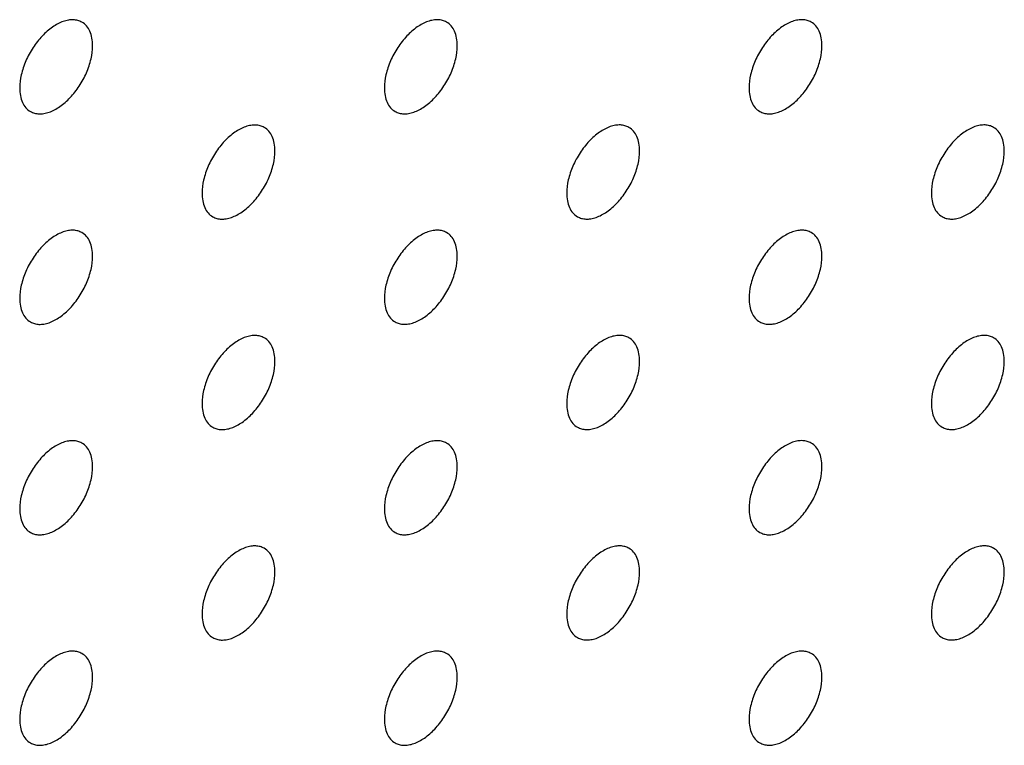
# Model space of a CAD drawing. Header units: inches. Extents: x 0 to 34, y 0 to 22.
# Tile 147 of 176: x 28.87 to 29.252, y 10.434 to 10.715. Entities that reach past the tile are written whole.
import ezdxf

# ---------------------------------------------------------------- set-up
doc = ezdxf.new("R2010")
doc.units = ezdxf.units.IN
doc.header["$LTSCALE"] = 1.87
doc.header["$MEASUREMENT"] = 0
doc.layers.add('02___PRT_ALL_AXES', color=7, linetype='CONTINUOUS')

msp = doc.modelspace()

# ---------------------------------------------------------------- linework, layer by layer
at = {"layer": '02___PRT_ALL_AXES', "color": 7, "linetype": 'CONTINUOUS'}
for points, knots in [([(28.8944, 10.71404), (28.89391, 10.71432), (28.89283, 10.71478), (28.89103, 10.71504), (28.8891, 10.71489), (28.88631, 10.71415), (28.88273, 10.7122), (28.87877, 10.70869), (28.87528, 10.70422), (28.87252, 10.69914), (28.87075, 10.69385), (28.87026, 10.69026), (28.87026, 10.68856)], [0, 0, 0, 0, 0.042842, 0.087441, 0.135298, 0.187275, 0.304489, 0.438213, 0.582466, 0.729664, 0.871609, 1, 1, 1, 1]), ([(29.03583, 10.71405), (29.03533, 10.71433), (29.03425, 10.71478), (29.03245, 10.71505), (29.03053, 10.7149), (29.02773, 10.71416), (29.02415, 10.7122), (29.0202, 10.7087), (29.0167, 10.70423), (29.01394, 10.69914), (29.01217, 10.69386), (29.01168, 10.69027), (29.01168, 10.68856)], [0, 0, 0, 0, 0.042842, 0.087441, 0.135298, 0.187275, 0.304489, 0.438213, 0.582466, 0.729664, 0.871609, 1, 1, 1, 1]), ([(29.17725, 10.71406), (29.17675, 10.71434), (29.17567, 10.71479), (29.17387, 10.71506), (29.17195, 10.71491), (29.16915, 10.71417), (29.16557, 10.71221), (29.16162, 10.70871), (29.15812, 10.70424), (29.15536, 10.69915), (29.15359, 10.69387), (29.1531, 10.69028), (29.1531, 10.68857)], [0, 0, 0, 0, 0.042842, 0.087441, 0.135298, 0.187275, 0.304489, 0.438213, 0.582466, 0.729664, 0.871609, 1, 1, 1, 1]), ([(28.89855, 10.70489), (28.89855, 10.70589), (28.89839, 10.70782), (28.89761, 10.71046), (28.8963, 10.71262), (28.89506, 10.71366), (28.8944, 10.71404)], [0, 0, 0, 0, 0.288094, 0.548173, 0.782164, 1, 1, 1, 1]), ([(29.03997, 10.70489), (29.03997, 10.7059), (29.03981, 10.70782), (29.03903, 10.71047), (29.03772, 10.71263), (29.03648, 10.71367), (29.03583, 10.71405)], [0, 0, 0, 0, 0.288094, 0.548173, 0.782164, 1, 1, 1, 1]), ([(29.18139, 10.7049), (29.18139, 10.70591), (29.18123, 10.70783), (29.18045, 10.71048), (29.17915, 10.71264), (29.17791, 10.71368), (29.17725, 10.71406)], [0, 0, 0, 0, 0.288094, 0.548173, 0.782164, 1, 1, 1, 1]), ([(28.8744, 10.6794), (28.8749, 10.67912), (28.87598, 10.67866), (28.87778, 10.6784), (28.8797, 10.67855), (28.8825, 10.67929), (28.88608, 10.68124), (28.89003, 10.68475), (28.89353, 10.68922), (28.89629, 10.6943), (28.89806, 10.69959), (28.89855, 10.70318), (28.89855, 10.70489)], [0, 0, 0, 0, 0.042842, 0.087441, 0.135298, 0.187275, 0.304489, 0.438213, 0.582466, 0.729664, 0.871609, 1, 1, 1, 1]), ([(29.01582, 10.67941), (29.01632, 10.67912), (29.0174, 10.67867), (29.0192, 10.67841), (29.02112, 10.67856), (29.02392, 10.6793), (29.0275, 10.68125), (29.03145, 10.68476), (29.03495, 10.68923), (29.03771, 10.69431), (29.03948, 10.6996), (29.03997, 10.70319), (29.03997, 10.70489)], [0, 0, 0, 0, 0.042842, 0.087441, 0.135298, 0.187275, 0.304489, 0.438213, 0.582466, 0.729664, 0.871609, 1, 1, 1, 1]), ([(29.15725, 10.67942), (29.15774, 10.67913), (29.15882, 10.67868), (29.16062, 10.67842), (29.16255, 10.67856), (29.16534, 10.67931), (29.16892, 10.68126), (29.17288, 10.68476), (29.17637, 10.68923), (29.17913, 10.69432), (29.1809, 10.6996), (29.18139, 10.7032), (29.18139, 10.7049)], [0, 0, 0, 0, 0.042842, 0.087441, 0.135298, 0.187275, 0.304489, 0.438213, 0.582466, 0.729664, 0.871609, 1, 1, 1, 1]), ([(28.87026, 10.68856), (28.87026, 10.68755), (28.87042, 10.68562), (28.8712, 10.68298), (28.8725, 10.68082), (28.87374, 10.67978), (28.8744, 10.6794)], [0, 0, 0, 0, 0.288094, 0.548173, 0.782164, 1, 1, 1, 1]), ([(29.01168, 10.68856), (29.01168, 10.68756), (29.01184, 10.68563), (29.01262, 10.68299), (29.01393, 10.68083), (29.01517, 10.67979), (29.01582, 10.67941)], [0, 0, 0, 0, 0.288094, 0.548173, 0.782164, 1, 1, 1, 1]), ([(29.1531, 10.68857), (29.1531, 10.68756), (29.15326, 10.68564), (29.15404, 10.68299), (29.15535, 10.68083), (29.15659, 10.6798), (29.15725, 10.67942)], [0, 0, 0, 0, 0.288094, 0.548173, 0.782164, 1, 1, 1, 1]), ([(28.96511, 10.67322), (28.96462, 10.67351), (28.96354, 10.67396), (28.96174, 10.67422), (28.95982, 10.67407), (28.95702, 10.67333), (28.95344, 10.67138), (28.94948, 10.66787), (28.94599, 10.6634), (28.94323, 10.65832), (28.94146, 10.65303), (28.94097, 10.64944), (28.94097, 10.64774)], [0, 0, 0, 0, 0.042842, 0.087441, 0.135298, 0.187275, 0.304489, 0.438213, 0.582466, 0.729664, 0.871609, 1, 1, 1, 1]), ([(28.96926, 10.66407), (28.96926, 10.66507), (28.9691, 10.667), (28.96832, 10.66964), (28.96701, 10.6718), (28.96577, 10.67284), (28.96511, 10.67322)], [0, 0, 0, 0, 0.288094, 0.548173, 0.782164, 1, 1, 1, 1]), ([(29.10654, 10.67323), (29.10604, 10.67351), (29.10496, 10.67397), (29.10316, 10.67423), (29.10124, 10.67408), (29.09844, 10.67334), (29.09486, 10.67139), (29.09091, 10.66788), (29.08741, 10.66341), (29.08465, 10.65833), (29.08288, 10.65304), (29.08239, 10.64945), (29.08239, 10.64774)], [0, 0, 0, 0, 0.042842, 0.087441, 0.135298, 0.187275, 0.304489, 0.438213, 0.582466, 0.729664, 0.871609, 1, 1, 1, 1]), ([(29.11068, 10.66407), (29.11068, 10.66508), (29.11052, 10.667), (29.10974, 10.66965), (29.10844, 10.67181), (29.1072, 10.67285), (29.10654, 10.67323)], [0, 0, 0, 0, 0.288094, 0.548173, 0.782164, 1, 1, 1, 1]), ([(29.24796, 10.67324), (29.24746, 10.67352), (29.24638, 10.67397), (29.24458, 10.67424), (29.24266, 10.67409), (29.23986, 10.67335), (29.23628, 10.67139), (29.23233, 10.66789), (29.22883, 10.66342), (29.22607, 10.65833), (29.2243, 10.65305), (29.22381, 10.64946), (29.22381, 10.64775)], [0, 0, 0, 0, 0.042842, 0.087441, 0.135298, 0.187275, 0.304489, 0.438213, 0.582466, 0.729664, 0.871609, 1, 1, 1, 1]), ([(29.2521, 10.66408), (29.2521, 10.66509), (29.25194, 10.66701), (29.25116, 10.66966), (29.24986, 10.67182), (29.24862, 10.67286), (29.24796, 10.67324)], [0, 0, 0, 0, 0.288094, 0.548173, 0.782164, 1, 1, 1, 1]), ([(28.94511, 10.63858), (28.94561, 10.6383), (28.94669, 10.63784), (28.94849, 10.63758), (28.95041, 10.63773), (28.95321, 10.63847), (28.95679, 10.64043), (28.96074, 10.64393), (28.96424, 10.6484), (28.967, 10.65349), (28.96877, 10.65877), (28.96926, 10.66236), (28.96926, 10.66407)], [0, 0, 0, 0, 0.042842, 0.087441, 0.135298, 0.187275, 0.304489, 0.438213, 0.582466, 0.729664, 0.871609, 1, 1, 1, 1]), ([(29.08654, 10.63859), (29.08703, 10.63831), (29.08811, 10.63785), (29.08991, 10.63759), (29.09183, 10.63774), (29.09463, 10.63848), (29.09821, 10.64043), (29.10217, 10.64394), (29.10566, 10.64841), (29.10842, 10.65349), (29.11019, 10.65878), (29.11068, 10.66237), (29.11068, 10.66407)], [0, 0, 0, 0, 0.042842, 0.087441, 0.135298, 0.187275, 0.304489, 0.438213, 0.582466, 0.729664, 0.871609, 1, 1, 1, 1]), ([(29.22796, 10.6386), (29.22845, 10.63831), (29.22954, 10.63786), (29.23133, 10.6376), (29.23326, 10.63774), (29.23606, 10.63849), (29.23964, 10.64044), (29.24359, 10.64394), (29.24708, 10.64841), (29.24984, 10.6535), (29.25161, 10.65878), (29.2521, 10.66238), (29.2521, 10.66408)], [0, 0, 0, 0, 0.042842, 0.087441, 0.135298, 0.187275, 0.304489, 0.438213, 0.582466, 0.729664, 0.871609, 1, 1, 1, 1]), ([(28.94097, 10.64774), (28.94097, 10.64673), (28.94113, 10.64481), (28.94191, 10.64216), (28.94321, 10.64), (28.94445, 10.63896), (28.94511, 10.63858)], [0, 0, 0, 0, 0.288094, 0.548173, 0.782164, 1, 1, 1, 1]), ([(29.08239, 10.64774), (29.08239, 10.64674), (29.08255, 10.64481), (29.08333, 10.64217), (29.08464, 10.64001), (29.08588, 10.63897), (29.08654, 10.63859)], [0, 0, 0, 0, 0.288094, 0.548173, 0.782164, 1, 1, 1, 1]), ([(29.22381, 10.64775), (29.22381, 10.64674), (29.22397, 10.64482), (29.22475, 10.64217), (29.22606, 10.64001), (29.2273, 10.63898), (29.22796, 10.6386)], [0, 0, 0, 0, 0.288094, 0.548173, 0.782164, 1, 1, 1, 1]), ([(28.8944, 10.63239), (28.89391, 10.63268), (28.89283, 10.63313), (28.89103, 10.63339), (28.8891, 10.63325), (28.88631, 10.6325), (28.88273, 10.63055), (28.87877, 10.62705), (28.87528, 10.62258), (28.87252, 10.61749), (28.87075, 10.61221), (28.87026, 10.60861), (28.87026, 10.60691)], [0, 0, 0, 0, 0.042842, 0.087441, 0.135298, 0.187275, 0.304489, 0.438213, 0.582466, 0.729664, 0.871609, 1, 1, 1, 1]), ([(28.89855, 10.62324), (28.89855, 10.62425), (28.89839, 10.62617), (28.89761, 10.62882), (28.8963, 10.63098), (28.89506, 10.63201), (28.8944, 10.63239)], [0, 0, 0, 0, 0.288094, 0.548173, 0.782164, 1, 1, 1, 1]), ([(29.03583, 10.6324), (29.03533, 10.63269), (29.03425, 10.63314), (29.03245, 10.6334), (29.03053, 10.63325), (29.02773, 10.63251), (29.02415, 10.63056), (29.0202, 10.62705), (29.0167, 10.62258), (29.01394, 10.6175), (29.01217, 10.61221), (29.01168, 10.60862), (29.01168, 10.60692)], [0, 0, 0, 0, 0.042842, 0.087441, 0.135298, 0.187275, 0.304489, 0.438213, 0.582466, 0.729664, 0.871609, 1, 1, 1, 1]), ([(29.03997, 10.62325), (29.03997, 10.62425), (29.03981, 10.62618), (29.03903, 10.62882), (29.03772, 10.63098), (29.03648, 10.63202), (29.03583, 10.6324)], [0, 0, 0, 0, 0.288094, 0.548173, 0.782164, 1, 1, 1, 1]), ([(29.17725, 10.63241), (29.17675, 10.63269), (29.17567, 10.63315), (29.17387, 10.63341), (29.17195, 10.63326), (29.16915, 10.63252), (29.16557, 10.63057), (29.16162, 10.62706), (29.15812, 10.62259), (29.15536, 10.61751), (29.15359, 10.61222), (29.1531, 10.60863), (29.1531, 10.60692)], [0, 0, 0, 0, 0.042842, 0.087441, 0.135298, 0.187275, 0.304489, 0.438213, 0.582466, 0.729664, 0.871609, 1, 1, 1, 1]), ([(29.18139, 10.62325), (29.18139, 10.62426), (29.18123, 10.62619), (29.18045, 10.62883), (29.17915, 10.63099), (29.17791, 10.63203), (29.17725, 10.63241)], [0, 0, 0, 0, 0.288094, 0.548173, 0.782164, 1, 1, 1, 1]), ([(28.8744, 10.59775), (28.8749, 10.59747), (28.87598, 10.59702), (28.87778, 10.59675), (28.8797, 10.5969), (28.8825, 10.59764), (28.88608, 10.5996), (28.89003, 10.6031), (28.89353, 10.60757), (28.89629, 10.61266), (28.89806, 10.61794), (28.89855, 10.62153), (28.89855, 10.62324)], [0, 0, 0, 0, 0.042842, 0.087441, 0.135298, 0.187275, 0.304489, 0.438213, 0.582466, 0.729664, 0.871609, 1, 1, 1, 1]), ([(29.01582, 10.59776), (29.01632, 10.59748), (29.0174, 10.59703), (29.0192, 10.59676), (29.02112, 10.59691), (29.02392, 10.59765), (29.0275, 10.59961), (29.03145, 10.60311), (29.03495, 10.60758), (29.03771, 10.61267), (29.03948, 10.61795), (29.03997, 10.62154), (29.03997, 10.62325)], [0, 0, 0, 0, 0.042842, 0.087441, 0.135298, 0.187275, 0.304489, 0.438213, 0.582466, 0.729664, 0.871609, 1, 1, 1, 1]), ([(29.15725, 10.59777), (29.15774, 10.59749), (29.15882, 10.59703), (29.16062, 10.59677), (29.16255, 10.59692), (29.16534, 10.59766), (29.16892, 10.59961), (29.17288, 10.60312), (29.17637, 10.60759), (29.17913, 10.61267), (29.1809, 10.61796), (29.18139, 10.62155), (29.18139, 10.62325)], [0, 0, 0, 0, 0.042842, 0.087441, 0.135298, 0.187275, 0.304489, 0.438213, 0.582466, 0.729664, 0.871609, 1, 1, 1, 1]), ([(28.87026, 10.60691), (28.87026, 10.6059), (28.87042, 10.60398), (28.8712, 10.60133), (28.8725, 10.59917), (28.87374, 10.59813), (28.8744, 10.59775)], [0, 0, 0, 0, 0.288094, 0.548173, 0.782164, 1, 1, 1, 1]), ([(29.01168, 10.60692), (29.01168, 10.60591), (29.01184, 10.60399), (29.01262, 10.60134), (29.01393, 10.59918), (29.01517, 10.59814), (29.01582, 10.59776)], [0, 0, 0, 0, 0.288094, 0.548173, 0.782164, 1, 1, 1, 1]), ([(29.1531, 10.60692), (29.1531, 10.60592), (29.15326, 10.60399), (29.15404, 10.60135), (29.15535, 10.59919), (29.15659, 10.59815), (29.15725, 10.59777)], [0, 0, 0, 0, 0.288094, 0.548173, 0.782164, 1, 1, 1, 1]), ([(28.96511, 10.59157), (28.96462, 10.59186), (28.96354, 10.59231), (28.96174, 10.59257), (28.95982, 10.59243), (28.95702, 10.59169), (28.95344, 10.58973), (28.94948, 10.58623), (28.94599, 10.58176), (28.94323, 10.57667), (28.94146, 10.57139), (28.94097, 10.56779), (28.94097, 10.56609)], [0, 0, 0, 0, 0.042842, 0.087441, 0.135298, 0.187275, 0.304489, 0.438213, 0.582466, 0.729664, 0.871609, 1, 1, 1, 1]), ([(29.10654, 10.59158), (29.10604, 10.59187), (29.10496, 10.59232), (29.10316, 10.59258), (29.10124, 10.59244), (29.09844, 10.59169), (29.09486, 10.58974), (29.09091, 10.58624), (29.08741, 10.58176), (29.08465, 10.57668), (29.08288, 10.5714), (29.08239, 10.5678), (29.08239, 10.5661)], [0, 0, 0, 0, 0.042842, 0.087441, 0.135298, 0.187275, 0.304489, 0.438213, 0.582466, 0.729664, 0.871609, 1, 1, 1, 1]), ([(29.24796, 10.59159), (29.24746, 10.59187), (29.24638, 10.59233), (29.24458, 10.59259), (29.24266, 10.59244), (29.23986, 10.5917), (29.23628, 10.58975), (29.23233, 10.58624), (29.22883, 10.58177), (29.22607, 10.57669), (29.2243, 10.5714), (29.22381, 10.56781), (29.22381, 10.5661)], [0, 0, 0, 0, 0.042842, 0.087441, 0.135298, 0.187275, 0.304489, 0.438213, 0.582466, 0.729664, 0.871609, 1, 1, 1, 1]), ([(28.96926, 10.58242), (28.96926, 10.58343), (28.9691, 10.58535), (28.96832, 10.588), (28.96701, 10.59016), (28.96577, 10.59119), (28.96511, 10.59157)], [0, 0, 0, 0, 0.288094, 0.548173, 0.782164, 1, 1, 1, 1]), ([(29.11068, 10.58243), (29.11068, 10.58343), (29.11052, 10.58536), (29.10974, 10.588), (29.10844, 10.59016), (29.1072, 10.5912), (29.10654, 10.59158)], [0, 0, 0, 0, 0.288094, 0.548173, 0.782164, 1, 1, 1, 1]), ([(29.2521, 10.58244), (29.2521, 10.58344), (29.25194, 10.58537), (29.25116, 10.58801), (29.24986, 10.59017), (29.24862, 10.59121), (29.24796, 10.59159)], [0, 0, 0, 0, 0.288094, 0.548173, 0.782164, 1, 1, 1, 1]), ([(28.94511, 10.55693), (28.94561, 10.55665), (28.94669, 10.5562), (28.94849, 10.55593), (28.95041, 10.55608), (28.95321, 10.55682), (28.95679, 10.55878), (28.96074, 10.56228), (28.96424, 10.56675), (28.967, 10.57184), (28.96877, 10.57712), (28.96926, 10.58071), (28.96926, 10.58242)], [0, 0, 0, 0, 0.042842, 0.087441, 0.135298, 0.187275, 0.304489, 0.438213, 0.582466, 0.729664, 0.871609, 1, 1, 1, 1]), ([(29.08654, 10.55694), (29.08703, 10.55666), (29.08811, 10.55621), (29.08991, 10.55594), (29.09183, 10.55609), (29.09463, 10.55683), (29.09821, 10.55879), (29.10217, 10.56229), (29.10566, 10.56676), (29.10842, 10.57185), (29.11019, 10.57713), (29.11068, 10.58072), (29.11068, 10.58243)], [0, 0, 0, 0, 0.042842, 0.087441, 0.135298, 0.187275, 0.304489, 0.438213, 0.582466, 0.729664, 0.871609, 1, 1, 1, 1]), ([(29.22796, 10.55695), (29.22845, 10.55667), (29.22954, 10.55621), (29.23133, 10.55595), (29.23326, 10.5561), (29.23606, 10.55684), (29.23964, 10.55879), (29.24359, 10.5623), (29.24708, 10.56677), (29.24984, 10.57185), (29.25161, 10.57714), (29.2521, 10.58073), (29.2521, 10.58244)], [0, 0, 0, 0, 0.042842, 0.087441, 0.135298, 0.187275, 0.304489, 0.438213, 0.582466, 0.729664, 0.871609, 1, 1, 1, 1]), ([(28.94097, 10.56609), (28.94097, 10.56508), (28.94113, 10.56316), (28.94191, 10.56051), (28.94321, 10.55835), (28.94445, 10.55732), (28.94511, 10.55693)], [0, 0, 0, 0, 0.288094, 0.548173, 0.782164, 1, 1, 1, 1]), ([(29.08239, 10.5661), (29.08239, 10.56509), (29.08255, 10.56317), (29.08333, 10.56052), (29.08464, 10.55836), (29.08588, 10.55732), (29.08654, 10.55694)], [0, 0, 0, 0, 0.288094, 0.548173, 0.782164, 1, 1, 1, 1]), ([(29.22381, 10.5661), (29.22381, 10.5651), (29.22397, 10.56317), (29.22475, 10.56053), (29.22606, 10.55837), (29.2273, 10.55733), (29.22796, 10.55695)], [0, 0, 0, 0, 0.288094, 0.548173, 0.782164, 1, 1, 1, 1]), ([(28.8944, 10.55075), (28.89391, 10.55103), (28.89283, 10.55148), (28.89103, 10.55175), (28.8891, 10.5516), (28.88631, 10.55086), (28.88273, 10.5489), (28.87877, 10.5454), (28.87528, 10.54093), (28.87252, 10.53584), (28.87075, 10.53056), (28.87026, 10.52697), (28.87026, 10.52526)], [0, 0, 0, 0, 0.042842, 0.087441, 0.135298, 0.187275, 0.304489, 0.438213, 0.582466, 0.729664, 0.871609, 1, 1, 1, 1]), ([(28.89855, 10.54159), (28.89855, 10.5426), (28.89839, 10.54452), (28.89761, 10.54717), (28.8963, 10.54933), (28.89506, 10.55037), (28.8944, 10.55075)], [0, 0, 0, 0, 0.288094, 0.548173, 0.782164, 1, 1, 1, 1]), ([(29.03583, 10.55075), (29.03533, 10.55104), (29.03425, 10.55149), (29.03245, 10.55175), (29.03053, 10.55161), (29.02773, 10.55087), (29.02415, 10.54891), (29.0202, 10.54541), (29.0167, 10.54094), (29.01394, 10.53585), (29.01217, 10.53057), (29.01168, 10.52697), (29.01168, 10.52527)], [0, 0, 0, 0, 0.042842, 0.087441, 0.135298, 0.187275, 0.304489, 0.438213, 0.582466, 0.729664, 0.871609, 1, 1, 1, 1]), ([(29.03997, 10.5416), (29.03997, 10.54261), (29.03981, 10.54453), (29.03903, 10.54718), (29.03772, 10.54934), (29.03648, 10.55037), (29.03583, 10.55075)], [0, 0, 0, 0, 0.288094, 0.548173, 0.782164, 1, 1, 1, 1]), ([(29.17725, 10.55076), (29.17675, 10.55105), (29.17567, 10.5515), (29.17387, 10.55176), (29.17195, 10.55162), (29.16915, 10.55087), (29.16557, 10.54892), (29.16162, 10.54542), (29.15812, 10.54094), (29.15536, 10.53586), (29.15359, 10.53058), (29.1531, 10.52698), (29.1531, 10.52528)], [0, 0, 0, 0, 0.042842, 0.087441, 0.135298, 0.187275, 0.304489, 0.438213, 0.582466, 0.729664, 0.871609, 1, 1, 1, 1]), ([(29.18139, 10.54161), (29.18139, 10.54262), (29.18123, 10.54454), (29.18045, 10.54718), (29.17915, 10.54934), (29.17791, 10.55038), (29.17725, 10.55076)], [0, 0, 0, 0, 0.288094, 0.548173, 0.782164, 1, 1, 1, 1]), ([(28.8744, 10.51611), (28.8749, 10.51582), (28.87598, 10.51537), (28.87778, 10.51511), (28.8797, 10.51525), (28.8825, 10.516), (28.88608, 10.51795), (28.89003, 10.52145), (28.89353, 10.52592), (28.89629, 10.53101), (28.89806, 10.53629), (28.89855, 10.53989), (28.89855, 10.54159)], [0, 0, 0, 0, 0.042842, 0.087441, 0.135298, 0.187275, 0.304489, 0.438213, 0.582466, 0.729664, 0.871609, 1, 1, 1, 1]), ([(29.01582, 10.51612), (29.01632, 10.51583), (29.0174, 10.51538), (29.0192, 10.51511), (29.02112, 10.51526), (29.02392, 10.516), (29.0275, 10.51796), (29.03145, 10.52146), (29.03495, 10.52593), (29.03771, 10.53102), (29.03948, 10.5363), (29.03997, 10.53989), (29.03997, 10.5416)], [0, 0, 0, 0, 0.042842, 0.087441, 0.135298, 0.187275, 0.304489, 0.438213, 0.582466, 0.729664, 0.871609, 1, 1, 1, 1]), ([(29.15725, 10.51612), (29.15774, 10.51584), (29.15882, 10.51539), (29.16062, 10.51512), (29.16255, 10.51527), (29.16534, 10.51601), (29.16892, 10.51797), (29.17288, 10.52147), (29.17637, 10.52594), (29.17913, 10.53103), (29.1809, 10.53631), (29.18139, 10.5399), (29.18139, 10.54161)], [0, 0, 0, 0, 0.042842, 0.087441, 0.135298, 0.187275, 0.304489, 0.438213, 0.582466, 0.729664, 0.871609, 1, 1, 1, 1]), ([(28.87026, 10.52526), (28.87026, 10.52425), (28.87042, 10.52233), (28.8712, 10.51968), (28.8725, 10.51752), (28.87374, 10.51649), (28.8744, 10.51611)], [0, 0, 0, 0, 0.288094, 0.548173, 0.782164, 1, 1, 1, 1]), ([(29.01168, 10.52527), (29.01168, 10.52426), (29.01184, 10.52234), (29.01262, 10.51969), (29.01393, 10.51753), (29.01517, 10.5165), (29.01582, 10.51612)], [0, 0, 0, 0, 0.288094, 0.548173, 0.782164, 1, 1, 1, 1]), ([(29.1531, 10.52528), (29.1531, 10.52427), (29.15326, 10.52235), (29.15404, 10.5197), (29.15535, 10.51754), (29.15659, 10.5165), (29.15725, 10.51612)], [0, 0, 0, 0, 0.288094, 0.548173, 0.782164, 1, 1, 1, 1]), ([(28.96511, 10.50993), (28.96462, 10.51021), (28.96354, 10.51066), (28.96174, 10.51093), (28.95982, 10.51078), (28.95702, 10.51004), (28.95344, 10.50808), (28.94948, 10.50458), (28.94599, 10.50011), (28.94323, 10.49502), (28.94146, 10.48974), (28.94097, 10.48615), (28.94097, 10.48444)], [0, 0, 0, 0, 0.042842, 0.087441, 0.135298, 0.187275, 0.304489, 0.438213, 0.582466, 0.729664, 0.871609, 1, 1, 1, 1]), ([(28.96926, 10.50077), (28.96926, 10.50178), (28.9691, 10.5037), (28.96832, 10.50635), (28.96701, 10.50851), (28.96577, 10.50955), (28.96511, 10.50993)], [0, 0, 0, 0, 0.288094, 0.548173, 0.782164, 1, 1, 1, 1]), ([(29.10654, 10.50993), (29.10604, 10.51022), (29.10496, 10.51067), (29.10316, 10.51093), (29.10124, 10.51079), (29.09844, 10.51005), (29.09486, 10.50809), (29.09091, 10.50459), (29.08741, 10.50012), (29.08465, 10.49503), (29.08288, 10.48975), (29.08239, 10.48615), (29.08239, 10.48445)], [0, 0, 0, 0, 0.042842, 0.087441, 0.135298, 0.187275, 0.304489, 0.438213, 0.582466, 0.729664, 0.871609, 1, 1, 1, 1]), ([(29.11068, 10.50078), (29.11068, 10.50179), (29.11052, 10.50371), (29.10974, 10.50636), (29.10844, 10.50852), (29.1072, 10.50955), (29.10654, 10.50993)], [0, 0, 0, 0, 0.288094, 0.548173, 0.782164, 1, 1, 1, 1]), ([(29.24796, 10.50994), (29.24746, 10.51023), (29.24638, 10.51068), (29.24458, 10.51094), (29.24266, 10.5108), (29.23986, 10.51005), (29.23628, 10.5081), (29.23233, 10.5046), (29.22883, 10.50012), (29.22607, 10.49504), (29.2243, 10.48976), (29.22381, 10.48616), (29.22381, 10.48446)], [0, 0, 0, 0, 0.042842, 0.087441, 0.135298, 0.187275, 0.304489, 0.438213, 0.582466, 0.729664, 0.871609, 1, 1, 1, 1]), ([(29.2521, 10.50079), (29.2521, 10.5018), (29.25194, 10.50372), (29.25116, 10.50636), (29.24986, 10.50853), (29.24862, 10.50956), (29.24796, 10.50994)], [0, 0, 0, 0, 0.288094, 0.548173, 0.782164, 1, 1, 1, 1]), ([(28.94511, 10.47529), (28.94561, 10.475), (28.94669, 10.47455), (28.94849, 10.47429), (28.95041, 10.47443), (28.95321, 10.47518), (28.95679, 10.47713), (28.96074, 10.48063), (28.96424, 10.48511), (28.967, 10.49019), (28.96877, 10.49547), (28.96926, 10.49907), (28.96926, 10.50077)], [0, 0, 0, 0, 0.042842, 0.087441, 0.135298, 0.187275, 0.304489, 0.438213, 0.582466, 0.729664, 0.871609, 1, 1, 1, 1]), ([(29.08654, 10.4753), (29.08703, 10.47501), (29.08811, 10.47456), (29.08991, 10.4743), (29.09183, 10.47444), (29.09463, 10.47518), (29.09821, 10.47714), (29.10217, 10.48064), (29.10566, 10.48511), (29.10842, 10.4902), (29.11019, 10.49548), (29.11068, 10.49908), (29.11068, 10.50078)], [0, 0, 0, 0, 0.042842, 0.087441, 0.135298, 0.187275, 0.304489, 0.438213, 0.582466, 0.729664, 0.871609, 1, 1, 1, 1]), ([(29.22796, 10.4753), (29.22845, 10.47502), (29.22954, 10.47457), (29.23133, 10.4743), (29.23326, 10.47445), (29.23606, 10.47519), (29.23964, 10.47715), (29.24359, 10.48065), (29.24708, 10.48512), (29.24984, 10.49021), (29.25161, 10.49549), (29.2521, 10.49908), (29.2521, 10.50079)], [0, 0, 0, 0, 0.042842, 0.087441, 0.135298, 0.187275, 0.304489, 0.438213, 0.582466, 0.729664, 0.871609, 1, 1, 1, 1]), ([(28.94097, 10.48444), (28.94097, 10.48343), (28.94113, 10.48151), (28.94191, 10.47887), (28.94321, 10.4767), (28.94445, 10.47567), (28.94511, 10.47529)], [0, 0, 0, 0, 0.288094, 0.548173, 0.782164, 1, 1, 1, 1]), ([(29.08239, 10.48445), (29.08239, 10.48344), (29.08255, 10.48152), (29.08333, 10.47887), (29.08464, 10.47671), (29.08588, 10.47568), (29.08654, 10.4753)], [0, 0, 0, 0, 0.288094, 0.548173, 0.782164, 1, 1, 1, 1]), ([(29.22381, 10.48446), (29.22381, 10.48345), (29.22397, 10.48153), (29.22475, 10.47888), (29.22606, 10.47672), (29.2273, 10.47568), (29.22796, 10.4753)], [0, 0, 0, 0, 0.288094, 0.548173, 0.782164, 1, 1, 1, 1]), ([(28.8944, 10.4691), (28.89391, 10.46938), (28.89283, 10.46984), (28.89103, 10.4701), (28.8891, 10.46995), (28.88631, 10.46921), (28.88273, 10.46726), (28.87877, 10.46375), (28.87528, 10.45928), (28.87252, 10.4542), (28.87075, 10.44891), (28.87026, 10.44532), (28.87026, 10.44361)], [0, 0, 0, 0, 0.042842, 0.087441, 0.135298, 0.187275, 0.304489, 0.438213, 0.582466, 0.729664, 0.871609, 1, 1, 1, 1]), ([(29.03583, 10.46911), (29.03533, 10.46939), (29.03425, 10.46984), (29.03245, 10.47011), (29.03053, 10.46996), (29.02773, 10.46922), (29.02415, 10.46726), (29.0202, 10.46376), (29.0167, 10.45929), (29.01394, 10.4542), (29.01217, 10.44892), (29.01168, 10.44533), (29.01168, 10.44362)], [0, 0, 0, 0, 0.042842, 0.087441, 0.135298, 0.187275, 0.304489, 0.438213, 0.582466, 0.729664, 0.871609, 1, 1, 1, 1]), ([(29.17725, 10.46911), (29.17675, 10.4694), (29.17567, 10.46985), (29.17387, 10.47012), (29.17195, 10.46997), (29.16915, 10.46923), (29.16557, 10.46727), (29.16162, 10.46377), (29.15812, 10.4593), (29.15536, 10.45421), (29.15359, 10.44893), (29.1531, 10.44534), (29.1531, 10.44363)], [0, 0, 0, 0, 0.042842, 0.087441, 0.135298, 0.187275, 0.304489, 0.438213, 0.582466, 0.729664, 0.871609, 1, 1, 1, 1]), ([(28.89855, 10.45995), (28.89855, 10.46095), (28.89839, 10.46288), (28.89761, 10.46552), (28.8963, 10.46768), (28.89506, 10.46872), (28.8944, 10.4691)], [0, 0, 0, 0, 0.288094, 0.548173, 0.782164, 1, 1, 1, 1]), ([(29.03997, 10.45995), (29.03997, 10.46096), (29.03981, 10.46288), (29.03903, 10.46553), (29.03772, 10.46769), (29.03648, 10.46873), (29.03583, 10.46911)], [0, 0, 0, 0, 0.288094, 0.548173, 0.782164, 1, 1, 1, 1]), ([(29.18139, 10.45996), (29.18139, 10.46097), (29.18123, 10.46289), (29.18045, 10.46554), (29.17915, 10.4677), (29.17791, 10.46873), (29.17725, 10.46911)], [0, 0, 0, 0, 0.288094, 0.548173, 0.782164, 1, 1, 1, 1]), ([(28.8744, 10.43446), (28.8749, 10.43418), (28.87598, 10.43372), (28.87778, 10.43346), (28.8797, 10.43361), (28.8825, 10.43435), (28.88608, 10.4363), (28.89003, 10.43981), (28.89353, 10.44428), (28.89629, 10.44936), (28.89806, 10.45465), (28.89855, 10.45824), (28.89855, 10.45995)], [0, 0, 0, 0, 0.042842, 0.087441, 0.135298, 0.187275, 0.304489, 0.438213, 0.582466, 0.729664, 0.871609, 1, 1, 1, 1]), ([(29.01582, 10.43447), (29.01632, 10.43418), (29.0174, 10.43373), (29.0192, 10.43347), (29.02112, 10.43361), (29.02392, 10.43436), (29.0275, 10.43631), (29.03145, 10.43981), (29.03495, 10.44429), (29.03771, 10.44937), (29.03948, 10.45465), (29.03997, 10.45825), (29.03997, 10.45995)], [0, 0, 0, 0, 0.042842, 0.087441, 0.135298, 0.187275, 0.304489, 0.438213, 0.582466, 0.729664, 0.871609, 1, 1, 1, 1]), ([(29.15725, 10.43448), (29.15774, 10.43419), (29.15882, 10.43374), (29.16062, 10.43348), (29.16255, 10.43362), (29.16534, 10.43436), (29.16892, 10.43632), (29.17288, 10.43982), (29.17637, 10.44429), (29.17913, 10.44938), (29.1809, 10.45466), (29.18139, 10.45826), (29.18139, 10.45996)], [0, 0, 0, 0, 0.042842, 0.087441, 0.135298, 0.187275, 0.304489, 0.438213, 0.582466, 0.729664, 0.871609, 1, 1, 1, 1]), ([(28.87026, 10.44361), (28.87026, 10.44261), (28.87042, 10.44068), (28.8712, 10.43804), (28.8725, 10.43588), (28.87374, 10.43484), (28.8744, 10.43446)], [0, 0, 0, 0, 0.288094, 0.548173, 0.782164, 1, 1, 1, 1]), ([(29.01168, 10.44362), (29.01168, 10.44261), (29.01184, 10.44069), (29.01262, 10.43805), (29.01393, 10.43589), (29.01517, 10.43485), (29.01582, 10.43447)], [0, 0, 0, 0, 0.288094, 0.548173, 0.782164, 1, 1, 1, 1]), ([(29.1531, 10.44363), (29.1531, 10.44262), (29.15326, 10.4407), (29.15404, 10.43805), (29.15535, 10.43589), (29.15659, 10.43486), (29.15725, 10.43448)], [0, 0, 0, 0, 0.288094, 0.548173, 0.782164, 1, 1, 1, 1])]:
    msp.add_open_spline(points, degree=3, knots=knots, dxfattribs=at)

doc.saveas('drawing.dxf')
